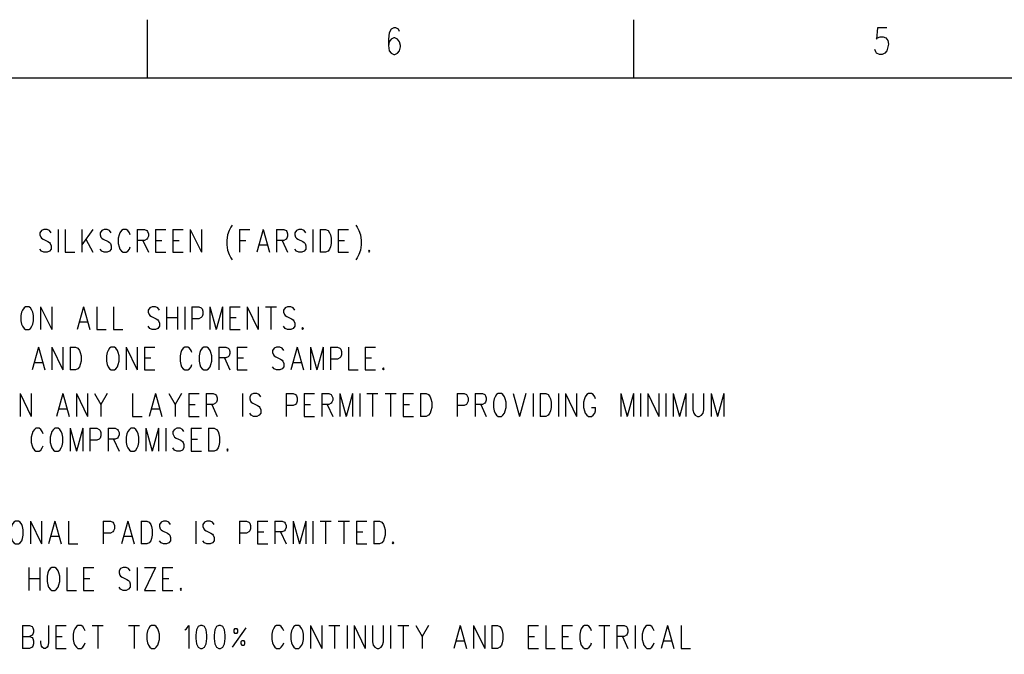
# Model space of a CAD drawing. Extents: x 2 to 38, y 4.3 to 27.6.
# Tile 19 of 31: x 9.8 to 18.8, y 21.8 to 27.6. Entities that reach past the tile are written whole.
import ezdxf

# ---------------------------------------------------------------- set-up
doc = ezdxf.new("R2010")
doc.units = 0
doc.layers.add('pho', color=1, linetype='CONTINUOUS')

msp = doc.modelspace()

# ---------------------------------------------------------------- linework, layer by layer
at = {"layer": 'pho', "color": 1}
for points in [[(11.00635, 27.07542), (11.00635, 27.60446)], [(15.43969, 27.07542), (15.43969, 27.60446)], [(13.30286, 27.49534), (13.29444, 27.51849), (13.26919, 27.53006), (13.25236, 27.53006), (13.22711, 27.51849), (13.21027, 27.48377), (13.20186, 27.42591), (13.20186, 27.36804), (13.21027, 27.32175), (13.22711, 27.29861), (13.25236, 27.28703), (13.26077, 27.28703), (13.28602, 27.29861), (13.30286, 27.32175), (13.31127, 27.35647), (13.31127, 27.36804), (13.30286, 27.40276), (13.28602, 27.42591), (13.26077, 27.43748), (13.25236, 27.43748), (13.22711, 27.42591), (13.21027, 27.40276), (13.20186, 27.36804)], [(17.74461, 27.53006), (17.66045, 27.53006), (17.65203, 27.42591), (17.66045, 27.43748), (17.6857, 27.44905), (17.71095, 27.44905), (17.7362, 27.43748), (17.75303, 27.41433), (17.76145, 27.37961), (17.75303, 27.35647), (17.74461, 27.32175), (17.72778, 27.29861), (17.70253, 27.28703), (17.67728, 27.28703), (17.65203, 27.29861), (17.64362, 27.31018), (17.6352, 27.33332)], [(2.54174, 4.85581), (2.54174, 27.07542), (37.45826, 27.07542), (37.45826, 4.85581), (2.54174, 4.85581)], [(10.12664, 25.66092), (10.11222, 25.68076), (10.09057, 25.69068), (10.06172, 25.69068), (10.04007, 25.68076), (10.02565, 25.66092), (10.02565, 25.64108), (10.03286, 25.62124), (10.04007, 25.61132), (10.0545, 25.6014), (10.09779, 25.58157), (10.11222, 25.57165), (10.11943, 25.56173), (10.12664, 25.54189), (10.12664, 25.51213), (10.11222, 25.49229), (10.09057, 25.48237), (10.06172, 25.48237), (10.04007, 25.49229), (10.02565, 25.51213)], [(10.19157, 25.69068), (10.19157, 25.48237)], [(10.2565, 25.69068), (10.2565, 25.48237), (10.34307, 25.48237)], [(10.408, 25.69068), (10.408, 25.48237)], [(10.50899, 25.69068), (10.408, 25.55181)], [(10.67492, 25.66092), (10.66049, 25.68076), (10.63885, 25.69068), (10.60999, 25.69068), (10.58835, 25.68076), (10.57392, 25.66092), (10.57392, 25.64108), (10.58114, 25.62124), (10.58835, 25.61132), (10.60278, 25.6014), (10.64606, 25.58157), (10.66049, 25.57165), (10.66771, 25.56173), (10.67492, 25.54189), (10.67492, 25.51213), (10.66049, 25.49229), (10.63885, 25.48237), (10.60999, 25.48237), (10.58835, 25.49229), (10.57392, 25.51213)], [(10.84806, 25.64108), (10.84085, 25.66092), (10.82642, 25.68076), (10.81199, 25.69068), (10.78313, 25.69068), (10.7687, 25.68076), (10.75428, 25.66092), (10.74706, 25.64108), (10.73985, 25.61132), (10.73985, 25.56173), (10.74706, 25.53197), (10.75428, 25.51213), (10.7687, 25.49229), (10.78313, 25.48237), (10.81199, 25.48237), (10.82642, 25.49229), (10.84085, 25.51213), (10.84806, 25.53197)], [(10.91299, 25.69068), (10.91299, 25.48237)], [(10.91299, 25.69068), (10.97792, 25.69068), (10.99956, 25.68076), (11.00677, 25.67084), (11.01399, 25.651), (11.01399, 25.63116), (11.00677, 25.61132), (10.99956, 25.6014), (10.97792, 25.59148), (10.91299, 25.59148)], [(11.07891, 25.69068), (11.07891, 25.48237)], [(11.07891, 25.69068), (11.1727, 25.69068)], [(11.23762, 25.69068), (11.23762, 25.48237)], [(11.23762, 25.69068), (11.33141, 25.69068)], [(11.39634, 25.69068), (11.39634, 25.48237)], [(11.39634, 25.69068), (11.49733, 25.48237)], [(11.49733, 25.69068), (11.49733, 25.48237)], [(11.77869, 25.73036), (11.76426, 25.71052), (11.74983, 25.68076), (11.7354, 25.64108), (11.72819, 25.59148), (11.72819, 25.55181), (11.7354, 25.50221), (11.74983, 25.46253), (11.76426, 25.43277), (11.77869, 25.41293)], [(11.84361, 25.69068), (11.84361, 25.48237)], [(11.84361, 25.69068), (11.9374, 25.69068)], [(12.06004, 25.69068), (12.00233, 25.48237)], [(12.06004, 25.69068), (12.11775, 25.48237)], [(12.18268, 25.69068), (12.18268, 25.48237)], [(12.18268, 25.69068), (12.24761, 25.69068), (12.26925, 25.68076), (12.27646, 25.67084), (12.28368, 25.651), (12.28368, 25.63116), (12.27646, 25.61132), (12.26925, 25.6014), (12.24761, 25.59148), (12.18268, 25.59148)], [(12.4496, 25.66092), (12.43518, 25.68076), (12.41353, 25.69068), (12.38468, 25.69068), (12.36303, 25.68076), (12.34861, 25.66092), (12.34861, 25.64108), (12.35582, 25.62124), (12.36303, 25.61132), (12.37746, 25.6014), (12.42075, 25.58157), (12.43518, 25.57165), (12.44239, 25.56173), (12.4496, 25.54189), (12.4496, 25.51213), (12.43518, 25.49229), (12.41353, 25.48237), (12.38468, 25.48237), (12.36303, 25.49229), (12.34861, 25.51213)], [(12.51453, 25.69068), (12.51453, 25.48237)], [(12.57946, 25.69068), (12.57946, 25.48237)], [(12.57946, 25.69068), (12.62996, 25.69068), (12.6516, 25.68076), (12.66603, 25.66092), (12.67324, 25.64108), (12.68046, 25.61132), (12.68046, 25.56173), (12.67324, 25.53197), (12.66603, 25.51213), (12.6516, 25.49229), (12.62996, 25.48237), (12.57946, 25.48237)], [(12.74538, 25.69068), (12.74538, 25.48237)], [(12.74538, 25.69068), (12.83917, 25.69068)], [(12.9041, 25.73036), (12.91852, 25.71052), (12.93295, 25.68076), (12.94738, 25.64108), (12.95459, 25.59148), (12.95459, 25.55181), (12.94738, 25.50221), (12.93295, 25.46253), (12.91852, 25.43277), (12.9041, 25.41293)], [(10.44407, 25.6014), (10.50899, 25.48237)], [(10.96349, 25.59148), (11.01399, 25.48237)], [(11.07891, 25.59148), (11.13663, 25.59148)], [(11.23762, 25.59148), (11.29534, 25.59148)], [(11.84361, 25.59148), (11.90133, 25.59148)], [(12.23318, 25.59148), (12.28368, 25.48237)], [(12.74538, 25.59148), (12.8031, 25.59148)], [(12.02397, 25.55181), (12.09611, 25.55181)], [(13.02674, 25.50221), (13.01952, 25.49229), (13.02674, 25.48237), (13.03395, 25.49229), (13.02674, 25.50221)], [(11.07891, 25.48237), (11.1727, 25.48237)], [(11.23762, 25.48237), (11.33141, 25.48237)], [(12.74538, 25.48237), (12.83917, 25.48237)], [(9.89483, 24.986), (9.8804, 24.97608), (9.86597, 24.95624), (9.85876, 24.9364), (9.85154, 24.90664), (9.85154, 24.85705), (9.85876, 24.82729), (9.86597, 24.80745), (9.8804, 24.78761), (9.89483, 24.77769), (9.92369, 24.77769), (9.93811, 24.78761), (9.95254, 24.80745), (9.95976, 24.82729), (9.96697, 24.85705), (9.96697, 24.90664), (9.95976, 24.9364), (9.95254, 24.95624), (9.93811, 24.97608), (9.92369, 24.986), (9.89483, 24.986)], [(10.0319, 24.986), (10.0319, 24.77769)], [(10.0319, 24.986), (10.1329, 24.77769)], [(10.1329, 24.986), (10.1329, 24.77769)], [(10.42146, 24.986), (10.36375, 24.77769)], [(10.42146, 24.986), (10.47918, 24.77769)], [(10.5441, 24.986), (10.5441, 24.77769), (10.63067, 24.77769)], [(10.6956, 24.986), (10.6956, 24.77769), (10.78217, 24.77769)], [(11.11402, 24.95624), (11.09959, 24.97608), (11.07795, 24.986), (11.04909, 24.986), (11.02745, 24.97608), (11.01302, 24.95624), (11.01302, 24.9364), (11.02024, 24.91656), (11.02745, 24.90664), (11.04188, 24.89673), (11.08517, 24.87689), (11.09959, 24.86697), (11.10681, 24.85705), (11.11402, 24.83721), (11.11402, 24.80745), (11.09959, 24.78761), (11.07795, 24.77769), (11.04909, 24.77769), (11.02745, 24.78761), (11.01302, 24.80745)], [(11.17895, 24.986), (11.17895, 24.77769)], [(11.27995, 24.986), (11.27995, 24.77769)], [(11.34488, 24.986), (11.34488, 24.77769)], [(11.4098, 24.986), (11.4098, 24.77769)], [(11.4098, 24.986), (11.47473, 24.986), (11.49637, 24.97608), (11.50359, 24.96616), (11.5108, 24.94632), (11.5108, 24.91656), (11.50359, 24.89673), (11.49637, 24.88681), (11.47473, 24.87689), (11.4098, 24.87689)], [(11.57573, 24.986), (11.57573, 24.77769)], [(11.57573, 24.986), (11.63344, 24.77769)], [(11.69116, 24.986), (11.63344, 24.77769)], [(11.69116, 24.986), (11.69116, 24.77769)], [(11.75608, 24.986), (11.75608, 24.77769)], [(11.75608, 24.986), (11.84987, 24.986)], [(11.91479, 24.986), (11.91479, 24.77769)], [(11.91479, 24.986), (12.01579, 24.77769)], [(12.01579, 24.986), (12.01579, 24.77769)], [(12.08072, 24.986), (12.18172, 24.986)], [(12.13122, 24.986), (12.13122, 24.77769)], [(12.34764, 24.95624), (12.33322, 24.97608), (12.31157, 24.986), (12.28272, 24.986), (12.26107, 24.97608), (12.24665, 24.95624), (12.24665, 24.9364), (12.25386, 24.91656), (12.26107, 24.90664), (12.2755, 24.89673), (12.31879, 24.87689), (12.33322, 24.86697), (12.34043, 24.85705), (12.34764, 24.83721), (12.34764, 24.80745), (12.33322, 24.78761), (12.31157, 24.77769), (12.28272, 24.77769), (12.26107, 24.78761), (12.24665, 24.80745)], [(11.17895, 24.88681), (11.27995, 24.88681)], [(11.75608, 24.88681), (11.8138, 24.88681)], [(10.38539, 24.84713), (10.45753, 24.84713)], [(11.75608, 24.77769), (11.84987, 24.77769)], [(12.41979, 24.79753), (12.41257, 24.78761), (12.41979, 24.77769), (12.427, 24.78761), (12.41979, 24.79753)], [(10.01122, 24.61779), (9.9535, 24.40948)], [(10.01122, 24.61779), (10.06893, 24.40948)], [(10.13386, 24.61779), (10.13386, 24.40948)], [(10.13386, 24.61779), (10.23486, 24.40948)], [(10.23486, 24.61779), (10.23486, 24.40948)], [(10.29978, 24.61779), (10.29978, 24.40948)], [(10.29978, 24.61779), (10.35028, 24.61779), (10.37193, 24.60787), (10.38635, 24.58803), (10.39357, 24.56819), (10.40078, 24.53843), (10.40078, 24.48884), (10.39357, 24.45908), (10.38635, 24.43924), (10.37193, 24.4194), (10.35028, 24.40948), (10.29978, 24.40948)], [(10.67492, 24.61779), (10.66049, 24.60787), (10.64606, 24.58803), (10.63885, 24.56819), (10.63164, 24.53843), (10.63164, 24.48884), (10.63885, 24.45908), (10.64606, 24.43924), (10.66049, 24.4194), (10.67492, 24.40948), (10.70378, 24.40948), (10.71821, 24.4194), (10.73263, 24.43924), (10.73985, 24.45908), (10.74706, 24.48884), (10.74706, 24.53843), (10.73985, 24.56819), (10.73263, 24.58803), (10.71821, 24.60787), (10.70378, 24.61779), (10.67492, 24.61779)], [(10.81199, 24.61779), (10.81199, 24.40948)], [(10.81199, 24.61779), (10.91299, 24.40948)], [(10.91299, 24.61779), (10.91299, 24.40948)], [(10.97792, 24.61779), (10.97792, 24.40948)], [(10.97792, 24.61779), (11.0717, 24.61779)], [(11.41076, 24.56819), (11.40355, 24.58803), (11.38912, 24.60787), (11.37469, 24.61779), (11.34584, 24.61779), (11.33141, 24.60787), (11.31698, 24.58803), (11.30977, 24.56819), (11.30255, 24.53843), (11.30255, 24.48884), (11.30977, 24.45908), (11.31698, 24.43924), (11.33141, 24.4194), (11.34584, 24.40948), (11.37469, 24.40948), (11.38912, 24.4194), (11.40355, 24.43924), (11.41076, 24.45908)], [(11.51898, 24.61779), (11.50455, 24.60787), (11.49012, 24.58803), (11.48291, 24.56819), (11.47569, 24.53843), (11.47569, 24.48884), (11.48291, 24.45908), (11.49012, 24.43924), (11.50455, 24.4194), (11.51898, 24.40948), (11.54783, 24.40948), (11.56226, 24.4194), (11.57669, 24.43924), (11.5839, 24.45908), (11.59112, 24.48884), (11.59112, 24.53843), (11.5839, 24.56819), (11.57669, 24.58803), (11.56226, 24.60787), (11.54783, 24.61779), (11.51898, 24.61779)], [(11.65605, 24.61779), (11.65605, 24.40948)], [(11.65605, 24.61779), (11.72097, 24.61779), (11.74262, 24.60787), (11.74983, 24.59795), (11.75704, 24.57811), (11.75704, 24.55827), (11.74983, 24.53843), (11.74262, 24.52851), (11.72097, 24.51859), (11.65605, 24.51859)], [(11.82197, 24.61779), (11.82197, 24.40948)], [(11.82197, 24.61779), (11.91576, 24.61779)], [(12.24761, 24.58803), (12.23318, 24.60787), (12.21154, 24.61779), (12.18268, 24.61779), (12.16104, 24.60787), (12.14661, 24.58803), (12.14661, 24.56819), (12.15382, 24.54835), (12.16104, 24.53843), (12.17547, 24.52851), (12.21875, 24.50868), (12.23318, 24.49876), (12.24039, 24.48884), (12.24761, 24.469), (12.24761, 24.43924), (12.23318, 24.4194), (12.21154, 24.40948), (12.18268, 24.40948), (12.16104, 24.4194), (12.14661, 24.43924)], [(12.37025, 24.61779), (12.31253, 24.40948)], [(12.37025, 24.61779), (12.42796, 24.40948)], [(12.49289, 24.61779), (12.49289, 24.40948)], [(12.49289, 24.61779), (12.5506, 24.40948)], [(12.60832, 24.61779), (12.5506, 24.40948)], [(12.60832, 24.61779), (12.60832, 24.40948)], [(12.67324, 24.61779), (12.67324, 24.40948)], [(12.67324, 24.61779), (12.73817, 24.61779), (12.75981, 24.60787), (12.76703, 24.59795), (12.77424, 24.57811), (12.77424, 24.54835), (12.76703, 24.52851), (12.75981, 24.51859), (12.73817, 24.50868), (12.67324, 24.50868)], [(12.83917, 24.61779), (12.83917, 24.40948), (12.92574, 24.40948)], [(12.99067, 24.61779), (12.99067, 24.40948)], [(12.99067, 24.61779), (13.08445, 24.61779)], [(10.97792, 24.51859), (11.03563, 24.51859)], [(11.70655, 24.51859), (11.75704, 24.40948)], [(11.82197, 24.51859), (11.87969, 24.51859)], [(12.99067, 24.51859), (13.04838, 24.51859)], [(9.97515, 24.47892), (10.04729, 24.47892)], [(12.33418, 24.47892), (12.40632, 24.47892)], [(13.15659, 24.42932), (13.14938, 24.4194), (13.15659, 24.40948), (13.16381, 24.4194), (13.15659, 24.42932)], [(10.97792, 24.40948), (11.0717, 24.40948)], [(11.82197, 24.40948), (11.91576, 24.40948)], [(12.99067, 24.40948), (13.08445, 24.40948)], [(9.84529, 24.19456), (9.84529, 23.98625)], [(9.84529, 24.19456), (9.94629, 23.98625)], [(9.94629, 24.19456), (9.94629, 23.98625)], [(10.23486, 24.19456), (10.17714, 23.98625)], [(10.23486, 24.19456), (10.29257, 23.98625)], [(10.3575, 24.19456), (10.3575, 23.98625)], [(10.3575, 24.19456), (10.4585, 23.98625)], [(10.4585, 24.19456), (10.4585, 23.98625)], [(10.52342, 24.19456), (10.58114, 24.09536), (10.58114, 23.98625)], [(10.63885, 24.19456), (10.58114, 24.09536)], [(10.8697, 24.19456), (10.8697, 23.98625), (10.95627, 23.98625)], [(11.07891, 24.19456), (11.0212, 23.98625)], [(11.07891, 24.19456), (11.13663, 23.98625)], [(11.20155, 24.19456), (11.25927, 24.09536), (11.25927, 23.98625)], [(11.31698, 24.19456), (11.25927, 24.09536)], [(11.38191, 24.19456), (11.38191, 23.98625)], [(11.38191, 24.19456), (11.47569, 24.19456)], [(11.54062, 24.19456), (11.54062, 23.98625)], [(11.54062, 24.19456), (11.60555, 24.19456), (11.62719, 24.18464), (11.6344, 24.17472), (11.64162, 24.15488), (11.64162, 24.13504), (11.6344, 24.1152), (11.62719, 24.10528), (11.60555, 24.09536), (11.54062, 24.09536)], [(11.87247, 24.19456), (11.87247, 23.98625)], [(12.0384, 24.1648), (12.02397, 24.18464), (12.00233, 24.19456), (11.97347, 24.19456), (11.95183, 24.18464), (11.9374, 24.1648), (11.9374, 24.14496), (11.94461, 24.12512), (11.95183, 24.1152), (11.96625, 24.10528), (12.00954, 24.08544), (12.02397, 24.07553), (12.03118, 24.06561), (12.0384, 24.04577), (12.0384, 24.01601), (12.02397, 23.99617), (12.00233, 23.98625), (11.97347, 23.98625), (11.95183, 23.99617), (11.9374, 24.01601)], [(12.26925, 24.19456), (12.26925, 23.98625)], [(12.26925, 24.19456), (12.33418, 24.19456), (12.35582, 24.18464), (12.36303, 24.17472), (12.37025, 24.15488), (12.37025, 24.12512), (12.36303, 24.10528), (12.35582, 24.09536), (12.33418, 24.08544), (12.26925, 24.08544)], [(12.43518, 24.19456), (12.43518, 23.98625)], [(12.43518, 24.19456), (12.52896, 24.19456)], [(12.59389, 24.19456), (12.59389, 23.98625)], [(12.59389, 24.19456), (12.65881, 24.19456), (12.68046, 24.18464), (12.68767, 24.17472), (12.69489, 24.15488), (12.69489, 24.13504), (12.68767, 24.1152), (12.68046, 24.10528), (12.65881, 24.09536), (12.59389, 24.09536)], [(12.75981, 24.19456), (12.75981, 23.98625)], [(12.75981, 24.19456), (12.81753, 23.98625)], [(12.87524, 24.19456), (12.81753, 23.98625)], [(12.87524, 24.19456), (12.87524, 23.98625)], [(12.94017, 24.19456), (12.94017, 23.98625)], [(13.00509, 24.19456), (13.10609, 24.19456)], [(13.05559, 24.19456), (13.05559, 23.98625)], [(13.17102, 24.19456), (13.27202, 24.19456)], [(13.22152, 24.19456), (13.22152, 23.98625)], [(13.33695, 24.19456), (13.33695, 23.98625)], [(13.33695, 24.19456), (13.43073, 24.19456)], [(13.49566, 24.19456), (13.49566, 23.98625)], [(13.49566, 24.19456), (13.54616, 24.19456), (13.5678, 24.18464), (13.58223, 24.1648), (13.58944, 24.14496), (13.59665, 24.1152), (13.59665, 24.06561), (13.58944, 24.03585), (13.58223, 24.01601), (13.5678, 23.99617), (13.54616, 23.98625), (13.49566, 23.98625)], [(13.82751, 24.19456), (13.82751, 23.98625)], [(13.82751, 24.19456), (13.89244, 24.19456), (13.91408, 24.18464), (13.92129, 24.17472), (13.92851, 24.15488), (13.92851, 24.12512), (13.92129, 24.10528), (13.91408, 24.09536), (13.89244, 24.08544), (13.82751, 24.08544)], [(13.99343, 24.19456), (13.99343, 23.98625)], [(13.99343, 24.19456), (14.05836, 24.19456), (14.08, 24.18464), (14.08722, 24.17472), (14.09443, 24.15488), (14.09443, 24.13504), (14.08722, 24.1152), (14.08, 24.10528), (14.05836, 24.09536), (13.99343, 24.09536)], [(14.20264, 24.19456), (14.18822, 24.18464), (14.17379, 24.1648), (14.16657, 24.14496), (14.15936, 24.1152), (14.15936, 24.06561), (14.16657, 24.03585), (14.17379, 24.01601), (14.18822, 23.99617), (14.20264, 23.98625), (14.2315, 23.98625), (14.24593, 23.99617), (14.26036, 24.01601), (14.26757, 24.03585), (14.27479, 24.06561), (14.27479, 24.1152), (14.26757, 24.14496), (14.26036, 24.1648), (14.24593, 24.18464), (14.2315, 24.19456), (14.20264, 24.19456)], [(14.33971, 24.19456), (14.39743, 23.98625)], [(14.45514, 24.19456), (14.39743, 23.98625)], [(14.52007, 24.19456), (14.52007, 23.98625)], [(14.58499, 24.19456), (14.58499, 23.98625)], [(14.58499, 24.19456), (14.63549, 24.19456), (14.65714, 24.18464), (14.67156, 24.1648), (14.67878, 24.14496), (14.68599, 24.1152), (14.68599, 24.06561), (14.67878, 24.03585), (14.67156, 24.01601), (14.65714, 23.99617), (14.63549, 23.98625), (14.58499, 23.98625)], [(14.75092, 24.19456), (14.75092, 23.98625)], [(14.81585, 24.19456), (14.81585, 23.98625)], [(14.81585, 24.19456), (14.91685, 23.98625)], [(14.91685, 24.19456), (14.91685, 23.98625)], [(15.08999, 24.14496), (15.08277, 24.1648), (15.06834, 24.18464), (15.05392, 24.19456), (15.02506, 24.19456), (15.01063, 24.18464), (14.9962, 24.1648), (14.98899, 24.14496), (14.98177, 24.1152), (14.98177, 24.06561), (14.98899, 24.03585), (14.9962, 24.01601), (15.01063, 23.99617), (15.02506, 23.98625), (15.05392, 23.98625), (15.06834, 23.99617), (15.08277, 24.01601), (15.08999, 24.03585), (15.08999, 24.06561)], [(15.32084, 24.19456), (15.32084, 23.98625)], [(15.32084, 24.19456), (15.37855, 23.98625)], [(15.43627, 24.19456), (15.37855, 23.98625)], [(15.43627, 24.19456), (15.43627, 23.98625)], [(15.50119, 24.19456), (15.50119, 23.98625)], [(15.56612, 24.19456), (15.56612, 23.98625)], [(15.56612, 24.19456), (15.66712, 23.98625)], [(15.66712, 24.19456), (15.66712, 23.98625)], [(15.73205, 24.19456), (15.73205, 23.98625)], [(15.79697, 24.19456), (15.79697, 23.98625)], [(15.79697, 24.19456), (15.85469, 23.98625)], [(15.9124, 24.19456), (15.85469, 23.98625)], [(15.9124, 24.19456), (15.9124, 23.98625)], [(15.97733, 24.19456), (15.97733, 24.04577), (15.98454, 24.01601), (15.99897, 23.99617), (16.02061, 23.98625), (16.03504, 23.98625), (16.05668, 23.99617), (16.07111, 24.01601), (16.07833, 24.04577), (16.07833, 24.19456)], [(16.14325, 24.19456), (16.14325, 23.98625)], [(16.14325, 24.19456), (16.20097, 23.98625)], [(16.25868, 24.19456), (16.20097, 23.98625)], [(16.25868, 24.19456), (16.25868, 23.98625)], [(10.19879, 24.05569), (10.27093, 24.05569)], [(11.04284, 24.05569), (11.11498, 24.05569)], [(11.38191, 24.09536), (11.43962, 24.09536)], [(11.59112, 24.09536), (11.64162, 23.98625)], [(12.43518, 24.09536), (12.49289, 24.09536)], [(12.64439, 24.09536), (12.69489, 23.98625)], [(13.33695, 24.09536), (13.39466, 24.09536)], [(14.04393, 24.09536), (14.09443, 23.98625)], [(15.05392, 24.06561), (15.08999, 24.06561)], [(11.38191, 23.98625), (11.47569, 23.98625)], [(12.43518, 23.98625), (12.52896, 23.98625)], [(13.33695, 23.98625), (13.43073, 23.98625)], [(10.0545, 23.82754), (10.04729, 23.84738), (10.03286, 23.86722), (10.01843, 23.87714), (9.98958, 23.87714), (9.97515, 23.86722), (9.96072, 23.84738), (9.9535, 23.82754), (9.94629, 23.79778), (9.94629, 23.74818), (9.9535, 23.71842), (9.96072, 23.69859), (9.97515, 23.67875), (9.98958, 23.66883), (10.01843, 23.66883), (10.03286, 23.67875), (10.04729, 23.69859), (10.0545, 23.71842)], [(10.16272, 23.87714), (10.14829, 23.86722), (10.13386, 23.84738), (10.12664, 23.82754), (10.11943, 23.79778), (10.11943, 23.74818), (10.12664, 23.71842), (10.13386, 23.69859), (10.14829, 23.67875), (10.16272, 23.66883), (10.19157, 23.66883), (10.206, 23.67875), (10.22043, 23.69859), (10.22764, 23.71842), (10.23486, 23.74818), (10.23486, 23.79778), (10.22764, 23.82754), (10.22043, 23.84738), (10.206, 23.86722), (10.19157, 23.87714), (10.16272, 23.87714)], [(10.29978, 23.87714), (10.29978, 23.66883)], [(10.29978, 23.87714), (10.3575, 23.66883)], [(10.41521, 23.87714), (10.3575, 23.66883)], [(10.41521, 23.87714), (10.41521, 23.66883)], [(10.48014, 23.87714), (10.48014, 23.66883)], [(10.48014, 23.87714), (10.54507, 23.87714), (10.56671, 23.86722), (10.57392, 23.8573), (10.58114, 23.83746), (10.58114, 23.8077), (10.57392, 23.78786), (10.56671, 23.77794), (10.54507, 23.76802), (10.48014, 23.76802)], [(10.64606, 23.87714), (10.64606, 23.66883)], [(10.64606, 23.87714), (10.71099, 23.87714), (10.73263, 23.86722), (10.73985, 23.8573), (10.74706, 23.83746), (10.74706, 23.81762), (10.73985, 23.79778), (10.73263, 23.78786), (10.71099, 23.77794), (10.64606, 23.77794)], [(10.85527, 23.87714), (10.84085, 23.86722), (10.82642, 23.84738), (10.8192, 23.82754), (10.81199, 23.79778), (10.81199, 23.74818), (10.8192, 23.71842), (10.82642, 23.69859), (10.84085, 23.67875), (10.85527, 23.66883), (10.88413, 23.66883), (10.89856, 23.67875), (10.91299, 23.69859), (10.9202, 23.71842), (10.92742, 23.74818), (10.92742, 23.79778), (10.9202, 23.82754), (10.91299, 23.84738), (10.89856, 23.86722), (10.88413, 23.87714), (10.85527, 23.87714)], [(10.99234, 23.87714), (10.99234, 23.66883)], [(10.99234, 23.87714), (11.05006, 23.66883)], [(11.10777, 23.87714), (11.05006, 23.66883)], [(11.10777, 23.87714), (11.10777, 23.66883)], [(11.1727, 23.87714), (11.1727, 23.66883)], [(11.33862, 23.84738), (11.32419, 23.86722), (11.30255, 23.87714), (11.2737, 23.87714), (11.25205, 23.86722), (11.23762, 23.84738), (11.23762, 23.82754), (11.24484, 23.8077), (11.25205, 23.79778), (11.26648, 23.78786), (11.30977, 23.76802), (11.32419, 23.7581), (11.33141, 23.74818), (11.33862, 23.72834), (11.33862, 23.69859), (11.32419, 23.67875), (11.30255, 23.66883), (11.2737, 23.66883), (11.25205, 23.67875), (11.23762, 23.69859)], [(11.40355, 23.87714), (11.40355, 23.66883)], [(11.40355, 23.87714), (11.49733, 23.87714)], [(11.56226, 23.87714), (11.56226, 23.66883)], [(11.56226, 23.87714), (11.61276, 23.87714), (11.6344, 23.86722), (11.64883, 23.84738), (11.65605, 23.82754), (11.66326, 23.79778), (11.66326, 23.74818), (11.65605, 23.71842), (11.64883, 23.69859), (11.6344, 23.67875), (11.61276, 23.66883), (11.56226, 23.66883)], [(10.69656, 23.77794), (10.74706, 23.66883)], [(11.40355, 23.77794), (11.46126, 23.77794)], [(11.40355, 23.66883), (11.49733, 23.66883)], [(11.7354, 23.68867), (11.72819, 23.67875), (11.7354, 23.66883), (11.74262, 23.67875), (11.7354, 23.68867)], [(9.80201, 23.03067), (9.78758, 23.02076), (9.77315, 23.00092), (9.76594, 22.98108), (9.75872, 22.95132), (9.75872, 22.90172), (9.76594, 22.87196), (9.77315, 22.85212), (9.78758, 22.83229), (9.80201, 22.82237), (9.83086, 22.82237), (9.84529, 22.83229), (9.85972, 22.85212), (9.86693, 22.87196), (9.87415, 22.90172), (9.87415, 22.95132), (9.86693, 22.98108), (9.85972, 23.00092), (9.84529, 23.02076), (9.83086, 23.03067), (9.80201, 23.03067)], [(9.93908, 23.03067), (9.93908, 22.82237)], [(9.93908, 23.03067), (10.04007, 22.82237)], [(10.04007, 23.03067), (10.04007, 22.82237)], [(10.16272, 23.03067), (10.105, 22.82237)], [(10.16272, 23.03067), (10.22043, 22.82237)], [(10.28536, 23.03067), (10.28536, 22.82237), (10.37193, 22.82237)], [(10.60278, 23.03067), (10.60278, 22.82237)], [(10.60278, 23.03067), (10.66771, 23.03067), (10.68935, 23.02076), (10.69656, 23.01084), (10.70378, 22.991), (10.70378, 22.96124), (10.69656, 22.9414), (10.68935, 22.93148), (10.66771, 22.92156), (10.60278, 22.92156)], [(10.82642, 23.03067), (10.7687, 22.82237)], [(10.82642, 23.03067), (10.88413, 22.82237)], [(10.94906, 23.03067), (10.94906, 22.82237)], [(10.94906, 23.03067), (10.99956, 23.03067), (11.0212, 23.02076), (11.03563, 23.00092), (11.04284, 22.98108), (11.05006, 22.95132), (11.05006, 22.90172), (11.04284, 22.87196), (11.03563, 22.85212), (11.0212, 22.83229), (10.99956, 22.82237), (10.94906, 22.82237)], [(11.15106, 23.03067), (11.12941, 23.02076), (11.11498, 23.00092), (11.11498, 22.98108), (11.1222, 22.96124), (11.12941, 22.95132), (11.14384, 22.9414), (11.18713, 22.92156), (11.20155, 22.91164), (11.20877, 22.90172), (11.21598, 22.88188), (11.21598, 22.85212), (11.20155, 22.83229), (11.17991, 22.82237), (11.15106, 22.82237)], [(11.21598, 23.00092), (11.20155, 23.02076), (11.17991, 23.03067), (11.15106, 23.03067)], [(11.44684, 23.03067), (11.44684, 22.82237)], [(11.61276, 23.00092), (11.59833, 23.02076), (11.57669, 23.03067), (11.54783, 23.03067), (11.52619, 23.02076), (11.51176, 23.00092), (11.51176, 22.98108), (11.51898, 22.96124), (11.52619, 22.95132), (11.54062, 22.9414), (11.5839, 22.92156), (11.59833, 22.91164), (11.60555, 22.90172), (11.61276, 22.88188), (11.61276, 22.85212), (11.59833, 22.83229), (11.57669, 22.82237), (11.54783, 22.82237), (11.52619, 22.83229), (11.51176, 22.85212)], [(11.84361, 23.03067), (11.84361, 22.82237)], [(11.84361, 23.03067), (11.90854, 23.03067), (11.93018, 23.02076), (11.9374, 23.01084), (11.94461, 22.991), (11.94461, 22.96124), (11.9374, 22.9414), (11.93018, 22.93148), (11.90854, 22.92156), (11.84361, 22.92156)], [(12.00954, 23.03067), (12.00954, 22.82237)], [(12.00954, 23.03067), (12.10332, 23.03067)], [(12.16825, 23.03067), (12.16825, 22.82237)], [(12.16825, 23.03067), (12.23318, 23.03067), (12.25482, 23.02076), (12.26204, 23.01084), (12.26925, 22.991), (12.26925, 22.97116), (12.26204, 22.95132), (12.25482, 22.9414), (12.23318, 22.93148), (12.16825, 22.93148)], [(12.33418, 23.03067), (12.33418, 22.82237)], [(12.33418, 23.03067), (12.39189, 22.82237)], [(12.4496, 23.03067), (12.39189, 22.82237)], [(12.4496, 23.03067), (12.4496, 22.82237)], [(12.51453, 23.03067), (12.51453, 22.82237)], [(12.57946, 23.03067), (12.68046, 23.03067)], [(12.62996, 23.03067), (12.62996, 22.82237)], [(12.74538, 23.03067), (12.84638, 23.03067)], [(12.79588, 23.03067), (12.79588, 22.82237)], [(12.91131, 23.03067), (12.91131, 22.82237)], [(12.91131, 23.03067), (13.00509, 23.03067)], [(13.07002, 23.03067), (13.07002, 22.82237)], [(13.07002, 23.03067), (13.12052, 23.03067), (13.14216, 23.02076), (13.15659, 23.00092), (13.16381, 22.98108), (13.17102, 22.95132), (13.17102, 22.90172), (13.16381, 22.87196), (13.15659, 22.85212), (13.14216, 22.83229), (13.12052, 22.82237), (13.07002, 22.82237)], [(10.12664, 22.8918), (10.19879, 22.8918)], [(10.79035, 22.8918), (10.86249, 22.8918)], [(12.00954, 22.93148), (12.06725, 22.93148)], [(12.21875, 22.93148), (12.26925, 22.82237)], [(12.91131, 22.93148), (12.96902, 22.93148)], [(11.15106, 22.82237), (11.12941, 22.83229), (11.11498, 22.85212)], [(12.00954, 22.82237), (12.10332, 22.82237)], [(12.91131, 22.82237), (13.00509, 22.82237)], [(13.24316, 22.8422), (13.23595, 22.83229), (13.24316, 22.82237), (13.25038, 22.83229), (13.24316, 22.8422)], [(9.92465, 22.60744), (9.92465, 22.39914)], [(10.02565, 22.60744), (10.02565, 22.39914)], [(10.13386, 22.60744), (10.11943, 22.59752), (10.105, 22.57769), (10.09779, 22.55785), (10.09057, 22.52809), (10.09057, 22.47849), (10.09779, 22.44873), (10.105, 22.42889), (10.11943, 22.40905), (10.13386, 22.39914), (10.16272, 22.39914), (10.17714, 22.40905), (10.19157, 22.42889), (10.19879, 22.44873), (10.206, 22.47849), (10.206, 22.52809), (10.19879, 22.55785), (10.19157, 22.57769), (10.17714, 22.59752), (10.16272, 22.60744), (10.13386, 22.60744)], [(10.27093, 22.60744), (10.27093, 22.39914), (10.3575, 22.39914)], [(10.42242, 22.60744), (10.42242, 22.39914)], [(10.42242, 22.60744), (10.51621, 22.60744)], [(10.84806, 22.57769), (10.83363, 22.59752), (10.81199, 22.60744), (10.78313, 22.60744), (10.76149, 22.59752), (10.74706, 22.57769), (10.74706, 22.55785), (10.75428, 22.53801), (10.76149, 22.52809), (10.77592, 22.51817), (10.8192, 22.49833), (10.83363, 22.48841), (10.84085, 22.47849), (10.84806, 22.45865), (10.84806, 22.42889), (10.83363, 22.40905), (10.81199, 22.39914), (10.78313, 22.39914), (10.76149, 22.40905), (10.74706, 22.42889)], [(10.91299, 22.60744), (10.91299, 22.39914)], [(11.07891, 22.60744), (10.97792, 22.39914)], [(10.97792, 22.60744), (11.07891, 22.60744)], [(11.14384, 22.60744), (11.14384, 22.39914)], [(11.14384, 22.60744), (11.23762, 22.60744)], [(9.92465, 22.50825), (10.02565, 22.50825)], [(10.42242, 22.50825), (10.48014, 22.50825)], [(11.14384, 22.50825), (11.20155, 22.50825)], [(10.42242, 22.39914), (10.51621, 22.39914)], [(10.97792, 22.39914), (11.07891, 22.39914)], [(11.14384, 22.39914), (11.23762, 22.39914)], [(11.30977, 22.41897), (11.30255, 22.40905), (11.30977, 22.39914), (11.31698, 22.40905), (11.30977, 22.41897)], [(9.86693, 22.07841), (9.86693, 21.8701)], [(9.86693, 22.07841), (9.93186, 22.07841), (9.9535, 22.06849), (9.96072, 22.05857), (9.96793, 22.03873), (9.96793, 22.01889), (9.96072, 21.99905), (9.9535, 21.98913), (9.93186, 21.97921)], [(10.105, 22.07841), (10.105, 21.91969), (10.09779, 21.88994), (10.09057, 21.88002), (10.07615, 21.8701), (10.06172, 21.8701), (10.04729, 21.88002), (10.04007, 21.88994), (10.03286, 21.91969), (10.03286, 21.93953)], [(10.16993, 22.07841), (10.16993, 21.8701)], [(10.16993, 22.07841), (10.26371, 22.07841)], [(10.43685, 22.02881), (10.42964, 22.04865), (10.41521, 22.06849), (10.40078, 22.07841), (10.37193, 22.07841), (10.3575, 22.06849), (10.34307, 22.04865), (10.33586, 22.02881), (10.32864, 21.99905), (10.32864, 21.94945), (10.33586, 21.91969), (10.34307, 21.89986), (10.3575, 21.88002), (10.37193, 21.8701), (10.40078, 21.8701), (10.41521, 21.88002), (10.42964, 21.89986), (10.43685, 21.91969)], [(10.50178, 22.07841), (10.60278, 22.07841)], [(10.55228, 22.07841), (10.55228, 21.8701)], [(10.83363, 22.07841), (10.93463, 22.07841)], [(10.88413, 22.07841), (10.88413, 21.8701)], [(11.04284, 22.07841), (11.02841, 22.06849), (11.01399, 22.04865), (11.00677, 22.02881), (10.99956, 21.99905), (10.99956, 21.94945), (11.00677, 21.91969), (11.01399, 21.89986), (11.02841, 21.88002), (11.04284, 21.8701), (11.0717, 21.8701), (11.08613, 21.88002), (11.10056, 21.89986), (11.10777, 21.91969), (11.11498, 21.94945), (11.11498, 21.99905), (11.10777, 22.02881), (11.10056, 22.04865), (11.08613, 22.06849), (11.0717, 22.07841), (11.04284, 22.07841)], [(11.34584, 22.03873), (11.36027, 22.04865), (11.38191, 22.07841), (11.38191, 21.8701)], [(11.49012, 22.07841), (11.46848, 22.06849), (11.45405, 22.03873), (11.44684, 21.98913), (11.44684, 21.95937), (11.45405, 21.90977), (11.46848, 21.88002), (11.49012, 21.8701), (11.50455, 21.8701), (11.52619, 21.88002), (11.54062, 21.90977), (11.54783, 21.95937), (11.54783, 21.98913), (11.54062, 22.03873), (11.52619, 22.06849), (11.50455, 22.07841), (11.49012, 22.07841)], [(11.65605, 22.07841), (11.6344, 22.06849), (11.61998, 22.03873), (11.61276, 21.98913), (11.61276, 21.95937), (11.61998, 21.90977), (11.6344, 21.88002), (11.65605, 21.8701), (11.67047, 21.8701), (11.69212, 21.88002), (11.70655, 21.90977), (11.71376, 21.95937), (11.71376, 21.98913), (11.70655, 22.03873), (11.69212, 22.06849), (11.67047, 22.07841), (11.65605, 22.07841)], [(12.24761, 22.02881), (12.24039, 22.04865), (12.22596, 22.06849), (12.21154, 22.07841), (12.18268, 22.07841), (12.16825, 22.06849), (12.15382, 22.04865), (12.14661, 22.02881), (12.13939, 21.99905), (12.13939, 21.94945), (12.14661, 21.91969), (12.15382, 21.89986), (12.16825, 21.88002), (12.18268, 21.8701), (12.21154, 21.8701), (12.22596, 21.88002), (12.24039, 21.89986), (12.24761, 21.91969)], [(12.35582, 22.07841), (12.34139, 22.06849), (12.32696, 22.04865), (12.31975, 22.02881), (12.31253, 21.99905), (12.31253, 21.94945), (12.31975, 21.91969), (12.32696, 21.89986), (12.34139, 21.88002), (12.35582, 21.8701), (12.38468, 21.8701), (12.3991, 21.88002), (12.41353, 21.89986), (12.42075, 21.91969), (12.42796, 21.94945), (12.42796, 21.99905), (12.42075, 22.02881), (12.41353, 22.04865), (12.3991, 22.06849), (12.38468, 22.07841), (12.35582, 22.07841)], [(12.49289, 22.07841), (12.49289, 21.8701)], [(12.49289, 22.07841), (12.59389, 21.8701)], [(12.59389, 22.07841), (12.59389, 21.8701)], [(12.65881, 22.07841), (12.75981, 22.07841)], [(12.70931, 22.07841), (12.70931, 21.8701)], [(12.82474, 22.07841), (12.82474, 21.8701)], [(12.88967, 22.07841), (12.88967, 21.8701)], [(12.88967, 22.07841), (12.99067, 21.8701)], [(12.99067, 22.07841), (12.99067, 21.8701)], [(13.05559, 22.07841), (13.05559, 21.92961), (13.06281, 21.89986), (13.07724, 21.88002), (13.09888, 21.8701), (13.11331, 21.8701), (13.13495, 21.88002), (13.14938, 21.89986), (13.15659, 21.92961), (13.15659, 22.07841)], [(13.22152, 22.07841), (13.22152, 21.8701)], [(13.28645, 22.07841), (13.38744, 22.07841)], [(13.33695, 22.07841), (13.33695, 21.8701)], [(13.45237, 22.07841), (13.51009, 21.97921)], [(13.5678, 22.07841), (13.51009, 21.97921)], [(13.85636, 22.07841), (13.79865, 21.8701)], [(13.85636, 22.07841), (13.91408, 21.8701)], [(13.97901, 22.07841), (13.97901, 21.8701)], [(13.97901, 22.07841), (14.08, 21.8701)], [(14.08, 22.07841), (14.08, 21.8701)], [(14.14493, 22.07841), (14.14493, 21.8701)], [(14.14493, 22.07841), (14.19543, 22.07841), (14.21707, 22.06849), (14.2315, 22.04865), (14.23872, 22.02881), (14.24593, 21.99905), (14.24593, 21.94945), (14.23872, 21.91969), (14.2315, 21.89986), (14.21707, 21.88002), (14.19543, 21.8701), (14.14493, 21.8701)], [(14.47678, 22.07841), (14.47678, 21.8701)], [(14.47678, 22.07841), (14.57057, 22.07841)], [(14.63549, 22.07841), (14.63549, 21.8701), (14.72206, 21.8701)], [(14.78699, 22.07841), (14.78699, 21.8701)], [(14.78699, 22.07841), (14.88078, 22.07841)], [(15.05392, 22.02881), (15.0467, 22.04865), (15.03227, 22.06849), (15.01784, 22.07841), (14.98899, 22.07841), (14.97456, 22.06849), (14.96013, 22.04865), (14.95292, 22.02881), (14.9457, 21.99905), (14.9457, 21.94945), (14.95292, 21.91969), (14.96013, 21.89986), (14.97456, 21.88002), (14.98899, 21.8701), (15.01784, 21.8701), (15.03227, 21.88002), (15.0467, 21.89986), (15.05392, 21.91969)], [(15.11884, 22.07841), (15.21984, 22.07841)], [(15.16934, 22.07841), (15.16934, 21.8701)], [(15.28477, 22.07841), (15.28477, 21.8701)], [(15.28477, 22.07841), (15.3497, 22.07841), (15.37134, 22.06849), (15.37855, 22.05857), (15.38577, 22.03873), (15.38577, 22.01889), (15.37855, 21.99905), (15.37134, 21.98913), (15.3497, 21.97921), (15.28477, 21.97921)], [(15.45069, 22.07841), (15.45069, 21.8701)], [(15.62383, 22.02881), (15.61662, 22.04865), (15.60219, 22.06849), (15.58776, 22.07841), (15.55891, 22.07841), (15.54448, 22.06849), (15.53005, 22.04865), (15.52284, 22.02881), (15.51562, 21.99905), (15.51562, 21.94945), (15.52284, 21.91969), (15.53005, 21.89986), (15.54448, 21.88002), (15.55891, 21.8701), (15.58776, 21.8701), (15.60219, 21.88002), (15.61662, 21.89986), (15.62383, 21.91969)], [(15.74647, 22.07841), (15.68876, 21.8701)], [(15.74647, 22.07841), (15.80419, 21.8701)], [(15.86911, 22.07841), (15.86911, 21.8701)], [(11.90133, 22.05857), (11.77869, 21.88002)], [(11.79312, 22.01889), (11.80033, 22.00897), (11.82197, 22.00897), (11.82919, 22.01889), (11.82919, 22.03873), (11.82197, 22.04865), (11.80033, 22.04865), (11.79312, 22.03873), (11.79312, 22.01889)], [(9.86693, 21.97921), (9.93186, 21.97921), (9.9535, 21.96929), (9.96072, 21.95937), (9.96793, 21.93953), (9.96793, 21.90977), (9.96072, 21.88994), (9.9535, 21.88002), (9.93186, 21.8701), (9.86693, 21.8701)], [(10.16993, 21.97921), (10.22764, 21.97921)], [(11.86526, 21.89986), (11.8869, 21.89986), (11.89411, 21.90977), (11.89411, 21.92961), (11.8869, 21.93953), (11.86526, 21.93953), (11.85804, 21.92961), (11.85804, 21.90977), (11.86526, 21.89986)], [(13.51009, 21.97921), (13.51009, 21.8701)], [(13.82029, 21.93953), (13.89244, 21.93953)], [(14.47678, 21.97921), (14.5345, 21.97921)], [(14.78699, 21.97921), (14.8447, 21.97921)], [(15.33527, 21.97921), (15.38577, 21.8701)], [(15.7104, 21.93953), (15.78255, 21.93953)], [(10.16993, 21.8701), (10.26371, 21.8701)], [(14.47678, 21.8701), (14.57057, 21.8701)], [(14.78699, 21.8701), (14.88078, 21.8701)], [(15.86911, 21.8701), (15.95568, 21.8701)]]:
    msp.add_lwpolyline(points, dxfattribs=at)

doc.saveas('drawing.dxf')
